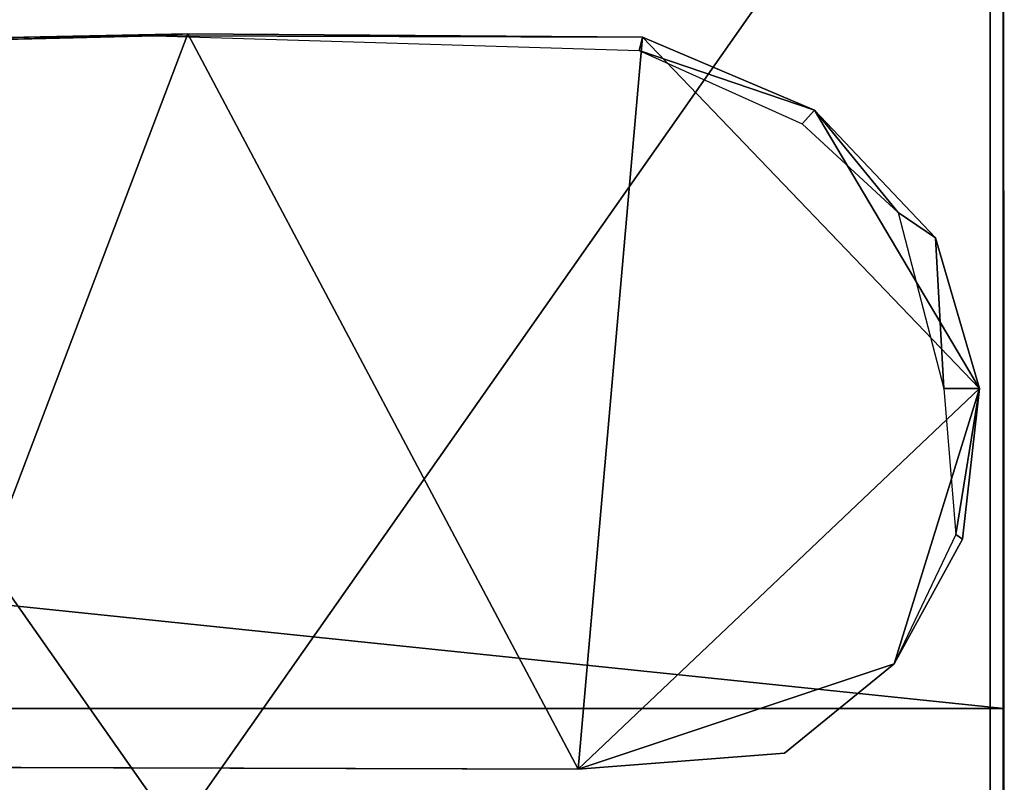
# Model space of a CAD drawing. Extents: x 0 to 35.8, y 0 to 28.5.
# Tile 78 of 89: x 34.2 to 35.8, y 2.2 to 3.3. Entities that reach past the tile are written whole.
import ezdxf

# ---------------------------------------------------------------- set-up
doc = ezdxf.new("R2010")
doc.units = 0
doc.header["$MEASUREMENT"] = 0
doc.layers.get('0').update_dxf_attribs({"color": 13, "linetype": 'CONTINUOUS'})
doc.layers.add('BSH_B36CL80ENS_SYMBOL_2', color=252, linetype='CONTINUOUS')

# ---------------------------------------------------------------- blocks, each defined once
blk = doc.blocks.new('BSH_B36CL81ENG_TRADECAD_DX')
at = {"layer": 'BSH_B36CL80ENS_SYMBOL_2', "color": 0}
for p, q in [((35.7368, 3.8716, 27.4919), (35.7367, 0.3183, 27.4919)), ((35.7367, 0.3183, 35.3679), (35.7368, 3.8716, 35.3679)), ((35.7368, 3.8716, 38.0406), (35.7367, 0.3183, 38.044)), ((35.7367, 0.3183, 35.3679), (35.7368, 3.8716, 35.3679)), ((35.7368, 3.8716, 38.0406), (35.7367, 0.3183, 38.044)), ((35.7368, 3.8716, 27.4919), (35.7367, 0.3183, 27.4919)), ((35.7368, 3.8716, 24.3393), (35.7367, 0.3183, 24.3393)), ((35.7367, 0.3183, 27.0123), (35.7368, 3.8716, 27.0089)), ((35.7367, 0.3183, 1.3152), (35.7368, 3.8716, 1.3152)), ((35.7367, 0.3183, 1.3152), (35.7368, 3.8716, 1.3152)), ((35.7368, 3.8716, 24.3393), (35.7367, 0.3183, 24.3393)), ((35.7367, 0.3183, 27.0123), (35.7368, 3.8716, 27.0089)), ((35.7565, 2.1506, 68.7649), (35.7565, 3.8716, 68.7649)), ((35.7565, 2.0538, 70.8108), (35.7565, 3.8716, 70.8108)), ((35.7565, 2.1506, 68.7649), (35.7565, 3.8716, 68.7649)), ((35.7565, 2.0538, 70.8108), (35.7565, 3.8716, 70.8108)), ((35.7573, 3.8716, 38.3805), (35.7578, 2.2836, 38.3805)), ((35.7573, 3.8716, 38.3805), (35.7578, 2.2836, 38.3805)), ((35.7577, 2.2836, 41.5972), (35.7573, 3.7096, 41.5972)), ((35.7577, 2.2836, 41.5972), (35.7573, 3.7096, 41.5972)), ((34.5071, 3.3172, 71.7067), (34.0807, 2.1937, 71.7067)), ((34.5071, 3.3172, 71.7067), (34.0807, 2.1937, 71.7067)), ((34.2047, 3.3111, 71.7067), (34.5071, 3.3172, 71.7067)), ((34.2047, 3.3111, 71.7067), (34.5071, 3.3172, 71.7067)), ((34.2047, 3.3082, 70.8029), (34.4577, 3.3145, 70.8029)), ((34.5071, 3.3172, 71.7067), (34.4577, 3.3145, 70.8029)), ((34.5071, 3.3172, 71.7067), (34.4577, 3.3145, 70.8029)), ((34.4577, 3.3145, 70.8029), (35.1989, 3.2919, 70.8029)), ((35.204, 3.3123, 71.7067), (34.5071, 3.3172, 71.7067)), ((35.204, 3.3123, 71.7067), (34.5071, 3.3172, 71.7067)), ((35.1052, 2.1907, 71.7067), (35.204, 3.3123, 71.7067)), ((35.1052, 2.1907, 71.7067), (35.204, 3.3123, 71.7067)), ((35.1989, 3.2919, 70.8029), (35.204, 3.3123, 71.7067)), ((35.1989, 3.2919, 70.8029), (35.204, 3.3123, 71.7067)), ((35.204, 3.3123, 71.7067), (35.4676, 3.2002, 71.7067)), ((35.204, 3.3123, 71.7067), (35.4676, 3.2002, 71.7067)), ((35.1989, 3.2919, 70.8029), (35.4488, 3.1796, 70.8029)), ((35.4488, 3.1796, 70.8029), (35.4676, 3.2002, 71.7067)), ((35.4488, 3.1796, 70.8029), (35.4676, 3.2002, 71.7067)), ((35.4676, 3.2002, 71.7067), (35.6532, 3.0047, 71.7067)), ((35.7206, 2.7741, 71.7067), (35.4676, 3.2002, 71.7067)), ((35.7206, 2.7741, 71.7067), (35.4676, 3.2002, 71.7067)), ((35.4676, 3.2002, 71.7067), (35.6532, 3.0047, 71.7067)), ((35.4488, 3.1796, 70.8029), (35.596, 3.0437, 70.8029)), ((35.596, 3.0437, 70.8029), (35.6532, 3.0047, 71.7067)), ((35.596, 3.0437, 70.8029), (35.6656, 2.7741, 70.8029)), ((35.596, 3.0437, 70.8029), (35.6532, 3.0047, 71.7067)), ((35.6532, 3.0047, 71.7067), (35.7206, 2.7741, 71.7067)), ((35.6532, 3.0047, 71.7067), (35.7206, 2.7741, 71.7067)), ((35.1052, 2.1907, 71.7067), (35.7206, 2.7741, 71.7067)), ((35.1052, 2.1907, 71.7067), (35.7206, 2.7741, 71.7067)), ((35.6656, 2.7741, 70.8029), (35.6842, 2.5502, 70.8098)), ((35.7206, 2.7741, 71.7067), (35.6656, 2.7741, 70.8029)), ((35.7206, 2.7741, 71.7067), (35.6656, 2.7741, 70.8029)), ((35.6942, 2.5431, 71.7064), (35.7206, 2.7741, 71.7067)), ((35.6942, 2.5431, 71.7064), (35.7206, 2.7741, 71.7067)), ((35.6842, 2.5502, 70.8098), (35.5898, 2.3519, 70.8029)), ((35.6942, 2.5431, 71.7064), (35.5898, 2.3519, 71.7067)), ((35.6942, 2.5431, 71.7064), (35.5898, 2.3519, 71.7067)), ((35.6842, 2.5502, 70.8098), (35.6942, 2.5431, 71.7064)), ((35.6842, 2.5502, 70.8098), (35.6942, 2.5431, 71.7064)), ((35.1052, 2.1907, 71.7067), (35.5898, 2.3519, 71.7067)), ((35.1052, 2.1907, 71.7067), (35.5898, 2.3519, 71.7067)), ((35.5898, 2.3519, 71.7067), (35.4218, 2.2152, 71.7067)), ((35.5898, 2.3519, 70.8029), (35.4218, 2.2152, 70.8029)), ((35.5898, 2.3519, 71.7067), (35.4218, 2.2152, 71.7067)), ((35.5898, 2.3519, 70.8029), (35.5898, 2.3519, 71.7067)), ((35.5898, 2.3519, 70.8029), (35.5898, 2.3519, 71.7067)), ((35.7578, 2.2836, 38.3805), (20.4524, 2.2836, 38.3805)), ((35.7578, 2.2836, 38.3805), (20.4524, 2.2836, 38.3805)), ((35.7577, 2.2836, 41.5972), (35.7565, 2.1506, 68.7649)), ((35.7577, 2.2836, 41.5972), (35.7565, 2.1506, 68.7649)), ((35.7578, 2.2836, 38.3805), (35.7577, 2.2836, 41.5972)), ((35.7583, 0.3183, 41.5972), (35.7577, 2.2836, 41.5972)), ((35.7578, 2.2836, 38.3805), (35.7577, 2.2836, 41.5972)), ((35.7583, 0.3183, 41.5972), (35.7577, 2.2836, 41.5972)), ((35.7585, 0.3183, 38.3805), (35.7578, 2.2836, 38.3805)), ((35.7585, 0.3183, 38.3805), (35.7578, 2.2836, 38.3805)), ((35.4218, 2.2152, 71.7067), (35.1052, 2.1907, 71.7067)), ((35.4218, 2.2152, 70.8029), (35.1052, 2.1907, 70.8029)), ((35.4218, 2.2152, 71.7067), (35.1052, 2.1907, 71.7067)), ((35.4218, 2.2152, 70.8029), (35.4218, 2.2152, 71.7067)), ((35.4218, 2.2152, 70.8029), (35.4218, 2.2152, 71.7067)), ((34.0807, 2.1937, 71.7067), (35.1052, 2.1907, 71.7067)), ((35.1052, 2.1907, 70.8029), (34.0807, 2.1937, 70.8029)), ((34.0807, 2.1937, 71.7067), (35.1052, 2.1907, 71.7067)), ((35.1052, 2.1907, 71.7067), (35.1052, 2.1907, 70.8029)), ((35.1052, 2.1907, 71.7067), (35.1052, 2.1907, 70.8029))]:
    blk.add_line(p, q, dxfattribs=at)
at = {"layer": 'BSH_B36CL80ENS_SYMBOL_2', "color": 252}
mesh = blk.add_polyface(dxfattribs=at)
corners = [(35.7565, 3.8716, 70.8108), (20.4524, 2.0536, 70.812), (20.4524, 3.8716, 70.8108), (35.7565, 2.0538, 70.8108)]
mesh.append_faces([[corners[k] for k in face] for face in [(0, 1, 2), (1, 0, 3)]], dxfattribs={"vtx0": -1, "color": 252})
mesh = blk.add_polyface(dxfattribs=at)
corners = [(35.7578, 2.2836, 38.3805), (20.4524, 3.8716, 38.3805), (20.4524, 2.2836, 38.3805), (35.7573, 3.8716, 38.3805)]
mesh.append_faces([[corners[k] for k in face] for face in [(0, 1, 2), (1, 0, 3)]], dxfattribs={"vtx0": -1, "color": 252})
mesh = blk.add_polyface(dxfattribs=at)
corners = [(35.7368, 3.8716, 38.0406), (33.2423, 0.3183, 38.0439), (33.2423, 3.8319, 38.0421), (35.7367, 0.3183, 38.044)]
mesh.append_faces([[corners[k] for k in face] for face in [(0, 1, 2), (1, 0, 3)]], dxfattribs={"vtx0": -1, "color": 252})
mesh = blk.add_polyface(dxfattribs=at)
corners = [(35.7367, 0.3183, 27.4919), (33.2423, 3.8716, 27.4921), (33.2423, 0.3183, 27.492), (35.7368, 3.8716, 27.4919)]
mesh.append_faces([[corners[k] for k in face] for face in [(0, 1, 2), (1, 0, 3)]], dxfattribs={"vtx0": -1, "color": 252})
mesh = blk.add_polyface(dxfattribs=at)
corners = [(35.7367, 0.3183, 1.3152), (33.2423, 3.8716, 1.3153), (33.2423, 0.3183, 1.3153), (35.7368, 3.8716, 1.3152)]
mesh.append_faces([[corners[k] for k in face] for face in [(0, 1, 2), (1, 0, 3)]], dxfattribs={"vtx0": -1, "color": 252})
mesh = blk.add_polyface(dxfattribs=at)
corners = [(35.7368, 3.8716, 27.0089), (33.2423, 0.3183, 27.0122), (33.2423, 3.7964, 27.0104), (35.7367, 0.3183, 27.0123)]
mesh.append_faces([[corners[k] for k in face] for face in [(0, 1, 2), (1, 0, 3)]], dxfattribs={"vtx0": -1, "color": 252})
mesh = blk.add_polyface(dxfattribs=at)
corners = [(35.7368, 3.8716, 35.3679), (35.7367, 0.3183, 27.4919), (35.7367, 0.3183, 35.3679), (35.7368, 3.8716, 27.4919)]
mesh.append_faces([[corners[k] for k in face] for face in [(0, 1, 2), (1, 0, 3)]], dxfattribs={"vtx0": -1, "color": 252})
mesh = blk.add_polyface(dxfattribs=at)
corners = [(35.7368, 3.8716, 38.0406), (35.7367, 0.3183, 35.3679), (35.7367, 0.3183, 38.044), (35.7368, 3.8716, 35.3679)]
mesh.append_faces([[corners[k] for k in face] for face in [(0, 1, 2), (1, 0, 3)]], dxfattribs={"vtx0": -1, "color": 252})
mesh = blk.add_polyface(dxfattribs=at)
corners = [(35.7368, 3.8716, 27.0089), (35.7367, 0.3183, 24.3393), (35.7367, 0.3183, 27.0123), (35.7368, 3.8716, 24.3393)]
mesh.append_faces([[corners[k] for k in face] for face in [(0, 1, 2), (1, 0, 3)]], dxfattribs={"vtx0": -1, "color": 252})
mesh = blk.add_polyface(dxfattribs=at)
corners = [(35.7368, 3.8716, 24.3393), (35.7367, 0.3183, 1.3152), (35.7367, 0.3183, 24.3393), (35.7368, 3.8716, 1.3152)]
mesh.append_faces([[corners[k] for k in face] for face in [(0, 1, 2), (1, 0, 3)]], dxfattribs={"vtx0": -1, "color": 252})
mesh = blk.add_polyface(dxfattribs=at)
corners = [(35.7565, 3.8716, 68.7649), (35.7577, 2.2836, 41.5972), (35.7565, 2.1506, 68.7649), (35.7573, 3.7096, 41.5972)]
mesh.append_faces([[corners[k] for k in face] for face in [(0, 1, 2), (1, 0, 3)]], dxfattribs={"vtx0": -1, "color": 252})
mesh = blk.add_polyface(dxfattribs=at)
corners = [(35.7565, 3.8716, 70.8108), (35.7565, 2.1506, 68.7649), (35.7565, 2.0538, 70.8108), (35.7565, 3.8716, 68.7649)]
mesh.append_faces([[corners[k] for k in face] for face in [(0, 1, 2), (1, 0, 3)]], dxfattribs={"vtx0": -1, "color": 252})
mesh = blk.add_polyface(dxfattribs=at)
corners = [(35.7573, 3.7096, 41.5972), (35.7578, 2.2836, 38.3805), (35.7577, 2.2836, 41.5972), (35.7573, 3.8716, 38.3805)]
mesh.append_faces([[corners[k] for k in face] for face in [(0, 1, 2), (1, 0, 3)]], dxfattribs={"vtx0": -1, "color": 252})
mesh = blk.add_polyface(dxfattribs=at)
corners = [(34.2047, 3.3111, 71.7067), (34.0807, 2.1937, 71.7067), (33.9149, 2.2111, 71.7067), (34.5071, 3.3172, 71.7067)]
mesh.append_faces([[corners[k] for k in face] for face in [(0, 1, 2), (1, 0, 3)]], dxfattribs={"vtx0": -1, "color": 252})
mesh = blk.add_polyface(dxfattribs=at)
corners = [(34.5071, 3.3172, 71.7067), (35.1052, 2.1907, 71.7067), (34.0807, 2.1937, 71.7067), (35.204, 3.3123, 71.7067)]
mesh.append_faces([[corners[k] for k in face] for face in [(0, 1, 2), (1, 0, 3)]], dxfattribs={"vtx0": -1, "color": 252})
mesh = blk.add_polyface(dxfattribs=at)
corners = [(34.5071, 3.3172, 71.7067), (34.2047, 3.3082, 70.8029), (34.4577, 3.3145, 70.8029), (34.2047, 3.3111, 71.7067)]
mesh.append_faces([[corners[k] for k in face] for face in [(0, 1, 2), (1, 0, 3)]], dxfattribs={"vtx0": -1, "color": 252})
mesh = blk.add_polyface(dxfattribs=at)
corners = [(34.5071, 3.3172, 71.7067), (34.4577, 3.3145, 70.8029), (35.204, 3.3123, 71.7067)]
mesh.append_faces([[corners[k] for k in face] for face in [(0, 1, 2)]], dxfattribs={"color": 252})
mesh = blk.add_polyface(dxfattribs=at)
corners = [(35.204, 3.3123, 71.7067), (34.4577, 3.3145, 70.8029), (35.1989, 3.2919, 70.8029)]
mesh.append_faces([[corners[k] for k in face] for face in [(0, 1, 2)]], dxfattribs={"color": 252})
mesh = blk.add_polyface(dxfattribs=at)
corners = [(35.204, 3.3123, 71.7067), (35.7206, 2.7741, 71.7067), (35.1052, 2.1907, 71.7067), (35.4676, 3.2002, 71.7067)]
mesh.append_faces([[corners[k] for k in face] for face in [(0, 1, 2), (1, 0, 3)]], dxfattribs={"vtx0": -1, "color": 252})
mesh = blk.add_polyface(dxfattribs=at)
corners = [(35.204, 3.3123, 71.7067), (35.1989, 3.2919, 70.8029), (35.4676, 3.2002, 71.7067)]
mesh.append_faces([[corners[k] for k in face] for face in [(0, 1, 2)]], dxfattribs={"color": 252})
mesh = blk.add_polyface(dxfattribs=at)
corners = [(35.4676, 3.2002, 71.7067), (35.1989, 3.2919, 70.8029), (35.4488, 3.1796, 70.8029)]
mesh.append_faces([[corners[k] for k in face] for face in [(0, 1, 2)]], dxfattribs={"color": 252})
mesh = blk.add_polyface(dxfattribs=at)
corners = [(35.4676, 3.2002, 71.7067), (35.4488, 3.1796, 70.8029), (35.596, 3.0437, 70.8029)]
mesh.append_faces([[corners[k] for k in face] for face in [(0, 1, 2)]], dxfattribs={"color": 252})
mesh = blk.add_polyface(dxfattribs=at)
corners = [(35.7206, 2.7741, 71.7067), (35.4676, 3.2002, 71.7067), (35.6532, 3.0047, 71.7067)]
mesh.append_faces([[corners[k] for k in face] for face in [(0, 1, 2)]], dxfattribs={"color": 252})
mesh = blk.add_polyface(dxfattribs=at)
corners = [(35.4676, 3.2002, 71.7067), (35.596, 3.0437, 70.8029), (35.6532, 3.0047, 71.7067)]
mesh.append_faces([[corners[k] for k in face] for face in [(0, 1, 2)]], dxfattribs={"color": 252})
mesh = blk.add_polyface(dxfattribs=at)
corners = [(35.596, 3.0437, 70.8029), (35.6656, 2.7741, 70.8029), (35.6532, 3.0047, 71.7067)]
mesh.append_faces([[corners[k] for k in face] for face in [(0, 1, 2)]], dxfattribs={"color": 252})
mesh = blk.add_polyface(dxfattribs=at)
corners = [(35.6532, 3.0047, 71.7067), (35.6656, 2.7741, 70.8029), (35.7206, 2.7741, 71.7067)]
mesh.append_faces([[corners[k] for k in face] for face in [(0, 1, 2)]], dxfattribs={"color": 252})
mesh = blk.add_polyface(dxfattribs=at)
corners = [(35.7206, 2.7741, 71.7067), (35.5898, 2.3519, 71.7067), (35.1052, 2.1907, 71.7067), (35.6942, 2.5431, 71.7064)]
mesh.append_faces([[corners[k] for k in face] for face in [(0, 1, 2), (1, 0, 3)]], dxfattribs={"vtx0": -1, "color": 252})
mesh = blk.add_polyface(dxfattribs=at)
corners = [(35.6656, 2.7741, 70.8029), (35.6842, 2.5502, 70.8098), (35.7206, 2.7741, 71.7067)]
mesh.append_faces([[corners[k] for k in face] for face in [(0, 1, 2)]], dxfattribs={"color": 252})
mesh = blk.add_polyface(dxfattribs=at)
corners = [(35.7206, 2.7741, 71.7067), (35.6842, 2.5502, 70.8098), (35.6942, 2.5431, 71.7064)]
mesh.append_faces([[corners[k] for k in face] for face in [(0, 1, 2)]], dxfattribs={"color": 252})
mesh = blk.add_polyface(dxfattribs=at)
corners = [(35.6842, 2.5502, 70.8098), (35.5898, 2.3519, 70.8029), (35.6942, 2.5431, 71.7064)]
mesh.append_faces([[corners[k] for k in face] for face in [(0, 1, 2)]], dxfattribs={"color": 252})
mesh = blk.add_polyface(dxfattribs=at)
corners = [(35.6942, 2.5431, 71.7064), (35.5898, 2.3519, 70.8029), (35.5898, 2.3519, 71.7067)]
mesh.append_faces([[corners[k] for k in face] for face in [(0, 1, 2)]], dxfattribs={"color": 252})
mesh = blk.add_polyface(dxfattribs=at)
corners = [(35.5898, 2.3519, 71.7067), (35.4218, 2.2152, 71.7067), (35.1052, 2.1907, 71.7067)]
mesh.append_faces([[corners[k] for k in face] for face in [(0, 1, 2)]], dxfattribs={"color": 252})
mesh = blk.add_polyface(dxfattribs=at)
corners = [(35.4218, 2.2152, 71.7067), (35.5898, 2.3519, 70.8029), (35.4218, 2.2152, 70.8029), (35.5898, 2.3519, 71.7067)]
mesh.append_faces([[corners[k] for k in face] for face in [(0, 1, 2), (1, 0, 3)]], dxfattribs={"vtx0": -1, "color": 252})
mesh = blk.add_polyface(dxfattribs=at)
corners = [(35.7585, 0.3183, 38.3805), (20.4524, 2.2836, 38.3805), (20.4524, 0.3183, 38.3805), (35.7578, 2.2836, 38.3805)]
mesh.append_faces([[corners[k] for k in face] for face in [(0, 1, 2), (1, 0, 3)]], dxfattribs={"vtx0": -1, "color": 252})
mesh = blk.add_polyface(dxfattribs=at)
corners = [(35.7565, 2.1506, 68.7649), (35.7583, 0.3183, 41.5972), (35.7567, 0.3183, 68.7649), (35.7577, 2.2836, 41.5972)]
mesh.append_faces([[corners[k] for k in face] for face in [(0, 1, 2), (1, 0, 3)]], dxfattribs={"vtx0": -1, "color": 252})
mesh = blk.add_polyface(dxfattribs=at)
corners = [(35.7577, 2.2836, 41.5972), (35.7585, 0.3183, 38.3805), (35.7583, 0.3183, 41.5972), (35.7578, 2.2836, 38.3805)]
mesh.append_faces([[corners[k] for k in face] for face in [(0, 1, 2), (1, 0, 3)]], dxfattribs={"vtx0": -1, "color": 252})
mesh = blk.add_polyface(dxfattribs=at)
corners = [(35.1052, 2.1907, 71.7067), (35.4218, 2.2152, 70.8029), (35.1052, 2.1907, 70.8029), (35.4218, 2.2152, 71.7067)]
mesh.append_faces([[corners[k] for k in face] for face in [(0, 1, 2), (1, 0, 3)]], dxfattribs={"vtx0": -1, "color": 252})
mesh = blk.add_polyface(dxfattribs=at)
corners = [(34.0807, 2.1937, 71.7067), (35.1052, 2.1907, 70.8029), (34.0807, 2.1937, 70.8029), (35.1052, 2.1907, 71.7067)]
mesh.append_faces([[corners[k] for k in face] for face in [(0, 1, 2), (1, 0, 3)]], dxfattribs={"vtx0": -1, "color": 252})

msp = doc.modelspace()

# ---------------------------------------------------------------- block references
at = {"color": 0}
msp.add_blockref('BSH_B36CL81ENG_TRADECAD_DX', (0, 0), dxfattribs=at)

doc.saveas('drawing.dxf')
